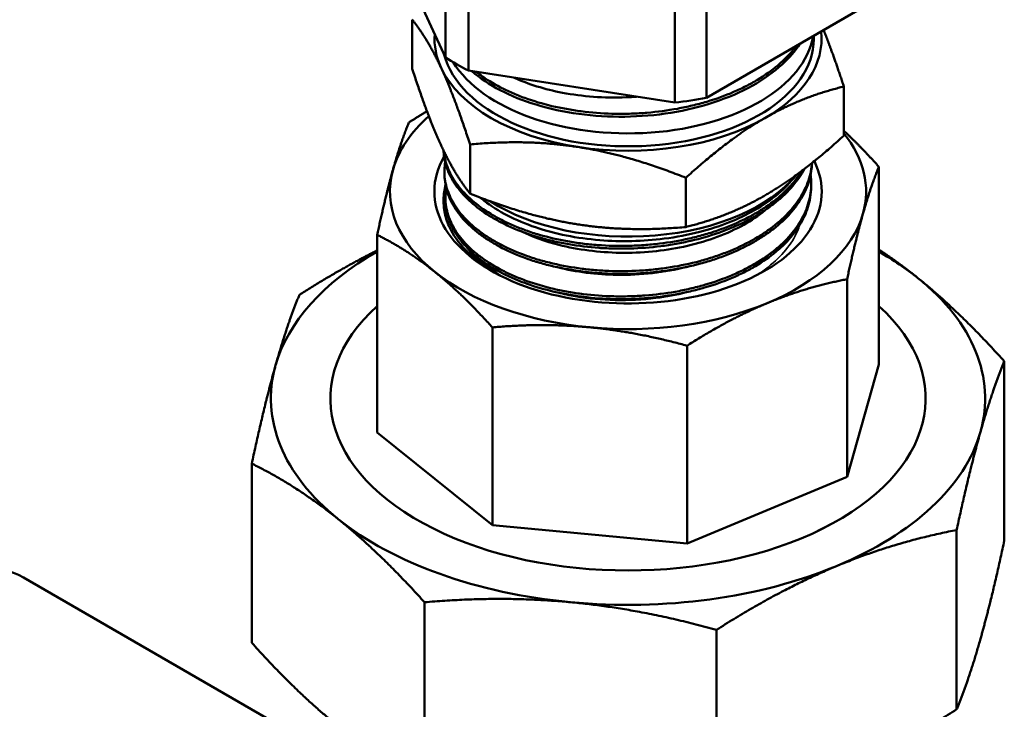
# Model space of a CAD drawing. Header units: inches. Extents: x 0 to 136, y 2 to 86.
# Tile 121 of 160: x 124.46 to 126.69, y 45.37 to 46.93. Entities that reach past the tile are written whole.
import ezdxf

# ---------------------------------------------------------------- set-up
doc = ezdxf.new("R2010")
doc.units = ezdxf.units.IN
doc.header["$LTSCALE"] = 4
doc.header["$MEASUREMENT"] = 0
doc.layers.add('Visible (ANSI)', color=7, linetype='Continuous', lineweight=50)
doc.layers.add('Visible Narrow (ANSI)', color=7, linetype='Continuous', lineweight=35)

msp = doc.modelspace()

# ---------------------------------------------------------------- linework, layer by layer
at = {"layer": 'Visible (ANSI)'}
for p, q in [((125.4218, 47.1725), (125.4218, 46.8452)), ((125.4738, 46.8152), (125.4738, 47.1456)), ((126.0116, 46.754), (126.0116, 47.1127)), ((125.9405, 47.1025), (125.9405, 46.743)), ((125.4218, 46.8452), (125.3216, 47.0612)), ((126.3533, 46.9512), (126.0116, 46.754)), ((125.3466, 46.8192), (125.3466, 46.9303)), ((126.2545, 46.8942), (126.2545, 46.8867)), ((125.9405, 46.743), (125.4738, 46.8152)), ((125.5158, 46.7951), (125.5158, 46.7951)), ((125.5223, 46.7909), (125.5223, 46.7909)), ((126.3225, 46.6682), (126.3225, 46.7793)), ((125.4773, 46.5374), (125.4773, 46.6486)), ((125.4174, 46.6347), (125.4174, 46.6349)), ((125.4216, 46.6119), (125.4216, 46.6119)), ((126.2506, 46.6052), (126.2506, 46.6067)), ((125.4196, 46.5764), (125.4193, 46.5827)), ((126.2122, 46.5761), (126.2146, 46.5793)), ((126.2468, 46.5823), (126.2468, 46.5823)), ((126.4017, 46.1513), (126.4017, 46.5981)), ((125.9653, 46.4619), (125.9653, 46.5731)), ((125.4238, 46.5536), (125.4238, 46.5536)), ((126.2483, 46.5469), (126.2486, 46.5532)), ((125.4218, 46.5181), (125.4216, 46.5241)), ((125.2673, 45.9973), (125.2673, 46.4441)), ((125.4871, 46.4056), (125.4872, 46.4056)), ((126.3299, 45.8971), (126.3299, 46.344)), ((125.5277, 45.7883), (125.5277, 46.2351)), ((125.9679, 45.7468), (125.9679, 46.1937)), ((126.6854, 45.7533), (126.6854, 46.1584)), ((126.3299, 45.8971), (126.4017, 46.1513)), ((125.2673, 45.9973), (125.5277, 45.7883)), ((124.9837, 45.5223), (124.9837, 45.9274)), ((125.9679, 45.7468), (126.3299, 45.8971)), ((125.5277, 45.7883), (125.9679, 45.7468)), ((126.5776, 45.3722), (126.5776, 45.7772)), ((124.4672, 45.6701), (125.1045, 45.3021)), ((125.3744, 45.2088), (125.3744, 45.6139)), ((126.0346, 45.1466), (126.0346, 45.5517))]:
    msp.add_line(p, q, dxfattribs=at)
for centre, major_axis, start_param, end_param in [((125.8345, 46.8867), (-0.4375, 0), 6.239584, 6.544985), ((125.8345, 46.9159), (-0.42, 0), 0.342643, 3.047746), ((125.8345, 46.8867), (0.4375, 0), 5.497787, 6.35067), ((125.8345, 46.8867), (0.42, 0), 3.289008, 6.283185), ((125.8345, 47.0535), (-0.5481, 0), 0.718243, 0.852553), ((125.8345, 46.8867), (-0.4375, 0), 0.261799, 1.308997), ((125.8345, 47.0535), (-0.5481, 0), 1.765441, 1.899751), ((125.8345, 46.542), (-0.5383, 0), 5.703396, 6.121417), ((125.8345, 46.8867), (0.4375, 0), 4.45059, 5.497787), ((125.8345, 46.542), (0.5383, 0), 6.121417, 6.7192), ((125.8346, 46.542), (-0.4379, 0), 5.960745, 5.96075), ((125.8345, 46.542), (-0.4379, 0), 5.965269, 9.700544), ((125.8345, 46.542), (-0.5383, 0), 6.121417, 6.906815), ((125.8345, 46.6826), (-0.42, 0), 0.734323, 2.700773), ((125.8345, 46.542), (0.5383, 0), 5.336018, 6.121417), ((125.8345, 46.527), (-0.4194, 0), 0.298993, 0.763661), ((125.8345, 46.0743), (-0.8075, 0), 5.491208, 6.121417), ((125.8345, 46.0743), (0.8075, 0), 0.623629, 0.791977), ((125.8345, 46.542), (0.5383, 0), 3.765222, 4.55062), ((125.8345, 46.0743), (0.8075, 0), 6.121417, 6.906815), ((125.8345, 46.542), (0.5383, 0), 4.55062, 5.336018), ((125.8345, 46.1063), (-0.3493, 0), 4.854032, 4.854136), ((125.8345, 46.0743), (0.6729, 0), 2.573497, 6.851281), ((125.8345, 46.0743), (-0.6729, 0), 5.71509, 9.992874), ((125.8345, 46.0743), (-0.8075, 0), 6.121417, 6.906815), ((125.8345, 46.0743), (0.8075, 0), 5.336018, 6.121417), ((125.8345, 46.0743), (-0.8075, 0), 0.623629, 1.409028), ((124.2572, 45.3063), (-0.21, -0.3637), 3.141593, 6.283185), ((125.8345, 46.0743), (0.8075, 0), 4.55062, 5.336018)]:
    msp.add_ellipse(centre, major_axis=major_axis, ratio=0.57735, start_param=start_param, end_param=end_param, dxfattribs=at)
for points, weights in [([(125.4119, 46.8214), (125.3816, 46.8867), (125.3466, 46.9303)], [1.50210825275, 1.50210825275, 1.39426173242]), ([(126.2766, 46.907), (126.2981, 46.8541), (126.3225, 46.7793)], [1.49111044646, 1.46766881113, 1.39426173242]), ([(125.3466, 46.8192), (125.3816, 46.7118), (125.4119, 46.6464)], [1.39426173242, 1.50210825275, 1.50210825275]), ([(125.4773, 46.6486), (125.4423, 46.756), (125.4119, 46.8214)], [1.39426173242, 1.50210825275, 1.50210825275]), ([(126.3225, 46.7793), (126.2268, 46.756), (126.1439, 46.7081)], [1.39426173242, 1.50210825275, 1.50210825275]), ([(125.3391, 46.6983), (125.3599, 46.7115), (125.38, 46.7234)], [1.90645684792, 1.92320936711, 1.93638852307]), ([(125.3032, 46.5921), (125.3205, 46.6531), (125.3391, 46.6983)], [1.98499543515, 1.98499543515, 1.90645684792]), ([(126.1439, 46.7081), (126.061, 46.6603), (125.9653, 46.5731)], [1.50210825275, 1.50210825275, 1.39426173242]), ([(126.3225, 46.6682), (126.2268, 46.581), (126.1439, 46.5332)], [1.39426173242, 1.50210825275, 1.50210825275]), ([(126.3225, 46.6793), (126.3608, 46.6436), (126.4017, 46.5981)], [1.97212072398, 1.95319666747, 1.90645684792]), ([(125.4119, 46.6464), (125.4423, 46.581), (125.4773, 46.5374)], [1.50210825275, 1.50210825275, 1.39426173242]), ([(125.7213, 46.6427), (125.6081, 46.6603), (125.4773, 46.6486)], [1.50210825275, 1.50210825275, 1.39426173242]), ([(125.9653, 46.5731), (125.8345, 46.6252), (125.7213, 46.6427)], [1.39426173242, 1.50210825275, 1.50210825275]), ([(125.2673, 46.4441), (125.286, 46.5311), (125.3032, 46.5921)], [1.90645684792, 1.98499543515, 1.98499543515]), ([(126.3658, 46.492), (126.3831, 46.553), (126.4017, 46.5981)], [1.98499543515, 1.98499543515, 1.90645684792]), ([(125.4773, 46.5374), (125.6081, 46.4853), (125.7213, 46.4678)], [1.39426173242, 1.50210825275, 1.50210825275]), ([(126.1439, 46.5332), (126.061, 46.4853), (125.9653, 46.4619)], [1.50210825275, 1.50210825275, 1.39426173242]), ([(126.3299, 46.344), (126.3486, 46.431), (126.3658, 46.492)], [1.90645684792, 1.98499543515, 1.98499543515]), ([(125.7213, 46.4678), (125.8345, 46.4503), (125.9653, 46.4619)], [1.50210825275, 1.50210825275, 1.39426173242]), ([(125.3975, 46.3605), (125.335, 46.4107), (125.2673, 46.4441)], [1.98499543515, 1.98499543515, 1.90645684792]), ([(125.2673, 46.409), (125.1824, 46.3666), (125.0914, 46.3086)], [1.64793738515, 1.63274740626, 1.59111585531]), ([(126.49, 46.3465), (126.4463, 46.3816), (126.4017, 46.4108)], [1.65666362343, 1.65666362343, 1.64239776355]), ([(125.5277, 46.2351), (125.4601, 46.3104), (125.3975, 46.3605)], [1.90645684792, 1.98499543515, 1.98499543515]), ([(126.3299, 46.344), (126.2358, 46.3259), (126.1489, 46.2897)], [1.90645684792, 1.98499543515, 1.98499543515]), ([(126.6854, 46.1584), (126.5838, 46.2712), (126.49, 46.3465)], [1.59111585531, 1.65666362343, 1.65666362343]), ([(125.0376, 46.1494), (125.0634, 46.2409), (125.0914, 46.3086)], [1.65666362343, 1.65666362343, 1.59111585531]), ([(126.1489, 46.2897), (126.062, 46.2536), (125.9679, 46.1937)], [1.98499543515, 1.98499543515, 1.90645684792]), ([(125.7478, 46.2353), (125.6421, 46.2453), (125.5277, 46.2351)], [1.98499543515, 1.98499543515, 1.90645684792]), ([(125.9679, 46.1937), (125.8535, 46.2253), (125.7478, 46.2353)], [1.90645684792, 1.98499543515, 1.98499543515]), ([(126.6315, 45.9992), (126.6574, 46.0907), (126.6854, 46.1584)], [1.65666362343, 1.65666362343, 1.59111585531]), ([(124.9837, 45.9274), (125.0117, 46.0578), (125.0376, 46.1494)], [1.59111585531, 1.65666362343, 1.65666362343]), ([(126.5776, 45.7772), (126.6056, 45.9077), (126.6315, 45.9992)], [1.59111585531, 1.65666362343, 1.65666362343]), ([(124.9837, 45.9274), (125.0852, 45.8773), (125.179, 45.802)], [1.59111585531, 1.65666362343, 1.65666362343]), ([(125.179, 45.802), (125.2728, 45.7267), (125.3744, 45.6139)], [1.65666362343, 1.65666362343, 1.59111585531]), ([(126.3061, 45.6958), (126.4365, 45.75), (126.5776, 45.7772)], [1.65666362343, 1.65666362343, 1.59111585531]), ([(126.6315, 45.5314), (126.6574, 45.6229), (126.6854, 45.7533)], [1.65666362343, 1.65666362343, 1.59111585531]), ([(126.0346, 45.5517), (126.1757, 45.6417), (126.3061, 45.6958)], [1.59111585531, 1.65666362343, 1.65666362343]), ([(125.3744, 45.6139), (125.5459, 45.6291), (125.7045, 45.6141)], [1.59111585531, 1.65666362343, 1.65666362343]), ([(125.7045, 45.6141), (125.863, 45.5992), (126.0346, 45.5517)], [1.65666362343, 1.65666362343, 1.59111585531]), ([(126.5776, 45.3722), (126.6056, 45.4399), (126.6315, 45.5314)], [1.59111585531, 1.65666362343, 1.65666362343]), ([(125.179, 45.3342), (125.0852, 45.4095), (124.9837, 45.5223)], [1.65666362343, 1.65666362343, 1.59111585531]), ([(126.5776, 45.3722), (126.4365, 45.2822), (126.3061, 45.228)], [1.59111585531, 1.65666362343, 1.65666362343])]:
    msp.add_rational_spline(points, weights, degree=2, dxfattribs=at)
for points, knots in [([(126.2153, 46.8716), (126.2133, 46.8689), (126.2112, 46.8662), (126.209, 46.8635), (126.2039, 46.8571), (126.1982, 46.8508), (126.1922, 46.8447), (126.1861, 46.8386), (126.1797, 46.8327), (126.1729, 46.827), (126.1593, 46.8155), (126.1441, 46.8047), (126.1273, 46.7946), (126.1189, 46.7896), (126.1101, 46.7847), (126.101, 46.7801), (126.092, 46.7755), (126.0827, 46.7711), (126.0731, 46.767), (126.054, 46.7587), (126.0337, 46.7514), (126.0124, 46.7451), (126.0017, 46.7419), (125.9908, 46.739), (125.9797, 46.7364), (125.9687, 46.7338), (125.9576, 46.7314), (125.9463, 46.7293), (125.9238, 46.7252), (125.9008, 46.7221), (125.8774, 46.7202), (125.8656, 46.7192), (125.8538, 46.7185), (125.842, 46.7181), (125.8303, 46.7177), (125.8186, 46.7176), (125.8069, 46.7178), (125.7836, 46.7182), (125.7604, 46.7197), (125.7375, 46.7223), (125.726, 46.7236), (125.7146, 46.7253), (125.7034, 46.7271), (125.6923, 46.729), (125.6813, 46.7311), (125.6706, 46.7335), (125.6491, 46.7382), (125.6284, 46.744), (125.6085, 46.7509), (125.5986, 46.7543), (125.5889, 46.758), (125.5796, 46.7619), (125.5702, 46.7658), (125.5613, 46.7699), (125.5527, 46.7741), (125.5354, 46.7827), (125.5195, 46.7921), (125.505, 46.8023), (125.5003, 46.8056), (125.4957, 46.809), (125.4914, 46.8125)], [0.87027497, 0.87027497, 0.87027497, 0.87027497, 0.87109375, 0.87109375, 0.87109375, 0.87304687, 0.87304687, 0.87304687, 0.875, 0.875, 0.875, 0.87890625, 0.87890625, 0.87890625, 0.88085937, 0.88085937, 0.88085937, 0.8828125, 0.8828125, 0.8828125, 0.88671875, 0.88671875, 0.88671875, 0.88867187, 0.88867187, 0.88867187, 0.890625, 0.890625, 0.890625, 0.89453125, 0.89453125, 0.89453125, 0.89648437, 0.89648437, 0.89648437, 0.8984375, 0.8984375, 0.8984375, 0.90234375, 0.90234375, 0.90234375, 0.90429687, 0.90429687, 0.90429687, 0.90625, 0.90625, 0.90625, 0.91015625, 0.91015625, 0.91015625, 0.91210937, 0.91210937, 0.91210937, 0.9140625, 0.9140625, 0.9140625, 0.91796875, 0.91796875, 0.91796875, 0.91923147, 0.91923147, 0.91923147, 0.91923147]), ([(125.5767, 46.7993), (125.6092, 46.7846), (125.6462, 46.773), (125.7089, 46.7611), (125.7325, 46.758), (125.7807, 46.7545), (125.8054, 46.754), (125.8381, 46.7553), (125.8459, 46.7558), (125.8537, 46.7564)], [-1.7895049, -1.7895049, -1.7895049, -1.7895049, -1.4628196, -1.4628196, -1.2779015, -1.2779015, -1.0894882, -1.0894882, -1.0295564, -1.0295564, -1.0295564, -1.0295564]), ([(125.4174, 46.6347), (125.4175, 46.6311), (125.4178, 46.6274), (125.4182, 46.6238), (125.419, 46.6174), (125.4203, 46.6109), (125.4221, 46.6045), (125.4239, 46.5981), (125.4262, 46.5916), (125.4289, 46.5853), (125.4344, 46.5726), (125.4418, 46.5604), (125.4509, 46.5486), (125.4555, 46.5427), (125.4605, 46.5369), (125.466, 46.5312), (125.4715, 46.5255), (125.4775, 46.5198), (125.4838, 46.5144), (125.4966, 46.5035), (125.5108, 46.4933), (125.5265, 46.4839), (125.5344, 46.4792), (125.5426, 46.4747), (125.5512, 46.4704), (125.5597, 46.4661), (125.5687, 46.4619), (125.578, 46.458), (125.5965, 46.4502), (125.6161, 46.4434), (125.6365, 46.4375), (125.6468, 46.4346), (125.6572, 46.4319), (125.668, 46.4294), (125.6787, 46.427), (125.6897, 46.4248), (125.7008, 46.4229), (125.7231, 46.419), (125.7459, 46.4163), (125.769, 46.4147), (125.7806, 46.4139), (125.7923, 46.4134), (125.8041, 46.4132), (125.8158, 46.4129), (125.8275, 46.413), (125.8391, 46.4133), (125.8624, 46.4139), (125.8856, 46.4157), (125.9086, 46.4186), (125.9201, 46.42), (125.9316, 46.4218), (125.943, 46.4238), (125.9544, 46.4258), (125.9655, 46.4281), (125.9765, 46.4307), (125.9984, 46.4358), (126.0196, 46.4419), (126.0399, 46.449), (126.0501, 46.4526), (126.0602, 46.4564), (126.0699, 46.4605), (126.0796, 46.4646), (126.089, 46.4688), (126.098, 46.4733), (126.1162, 46.4823), (126.1329, 46.4921), (126.1484, 46.5028), (126.1561, 46.5081), (126.1636, 46.5137), (126.1706, 46.5194), (126.1776, 46.5251), (126.1841, 46.531), (126.1903, 46.5369), (126.2025, 46.5489), (126.2131, 46.5614), (126.2219, 46.5744), (126.2261, 46.5805), (126.2299, 46.5868), (126.2333, 46.5932)], [0.89733486, 0.89733486, 0.89733486, 0.89733486, 0.8984375, 0.8984375, 0.8984375, 0.90039063, 0.90039063, 0.90039063, 0.90234375, 0.90234375, 0.90234375, 0.90625, 0.90625, 0.90625, 0.90820313, 0.90820313, 0.90820313, 0.91015625, 0.91015625, 0.91015625, 0.9140625, 0.9140625, 0.9140625, 0.91601563, 0.91601563, 0.91601563, 0.91796875, 0.91796875, 0.91796875, 0.921875, 0.921875, 0.921875, 0.92382812, 0.92382812, 0.92382812, 0.92578125, 0.92578125, 0.92578125, 0.9296875, 0.9296875, 0.9296875, 0.93164062, 0.93164062, 0.93164062, 0.93359375, 0.93359375, 0.93359375, 0.9375, 0.9375, 0.9375, 0.93945312, 0.93945312, 0.93945312, 0.94140625, 0.94140625, 0.94140625, 0.9453125, 0.9453125, 0.9453125, 0.94726562, 0.94726562, 0.94726562, 0.94921875, 0.94921875, 0.94921875, 0.953125, 0.953125, 0.953125, 0.95507812, 0.95507812, 0.95507812, 0.95703125, 0.95703125, 0.95703125, 0.9609375, 0.9609375, 0.9609375, 0.96278508, 0.96278508, 0.96278508, 0.96278508]), ([(126.2274, 46.5887), (126.2253, 46.5853), (126.2231, 46.582), (126.2208, 46.5786), (126.2117, 46.5656), (126.2008, 46.5531), (126.1884, 46.5412), (126.176, 46.5293), (126.1619, 46.5181), (126.1462, 46.5074), (126.1384, 46.5021), (126.1301, 46.497), (126.1216, 46.4921), (126.1131, 46.4872), (126.1043, 46.4825), (126.0952, 46.4781), (126.077, 46.4692), (126.0576, 46.4612), (126.037, 46.4542), (126.0267, 46.4506), (126.0162, 46.4473), (126.0055, 46.4443), (125.9948, 46.4413), (125.984, 46.4385), (125.973, 46.436), (125.9511, 46.4311), (125.9285, 46.4272), (125.9053, 46.4244), (125.8938, 46.423), (125.882, 46.4218), (125.8704, 46.421), (125.8587, 46.4202), (125.8471, 46.4197), (125.8355, 46.4194), (125.8122, 46.4189), (125.789, 46.4194), (125.7658, 46.4211), (125.7542, 46.422), (125.7427, 46.4231), (125.7313, 46.4245), (125.72, 46.426), (125.7088, 46.4276), (125.6978, 46.4296), (125.6759, 46.4335), (125.6546, 46.4384), (125.634, 46.4444), (125.6236, 46.4474), (125.6135, 46.4507), (125.6038, 46.4542), (125.594, 46.4577), (125.5845, 46.4614), (125.5754, 46.4653), (125.5662, 46.4692), (125.5573, 46.4734), (125.5487, 46.4778), (125.5402, 46.4821), (125.5319, 46.4868), (125.5241, 46.4915), (125.5084, 46.5011), (125.4944, 46.5113), (125.4819, 46.5221), (125.4757, 46.5275), (125.4698, 46.5331), (125.4644, 46.5389), (125.459, 46.5446), (125.454, 46.5505), (125.4494, 46.5565), (125.4404, 46.5684), (125.4332, 46.5807), (125.428, 46.5933), (125.4253, 46.5996), (125.4231, 46.6059), (125.4214, 46.6124), (125.4197, 46.6188), (125.4185, 46.6254), (125.4178, 46.6319), (125.4177, 46.6328), (125.4176, 46.6337), (125.4175, 46.6346)], [0.02243668, 0.02243668, 0.02243668, 0.02243668, 0.0234375, 0.0234375, 0.0234375, 0.02734375, 0.02734375, 0.02734375, 0.03125, 0.03125, 0.03125, 0.03320312, 0.03320312, 0.03320312, 0.03515625, 0.03515625, 0.03515625, 0.0390625, 0.0390625, 0.0390625, 0.04101562, 0.04101562, 0.04101562, 0.04296875, 0.04296875, 0.04296875, 0.046875, 0.046875, 0.046875, 0.04882812, 0.04882812, 0.04882812, 0.05078125, 0.05078125, 0.05078125, 0.0546875, 0.0546875, 0.0546875, 0.05664062, 0.05664062, 0.05664062, 0.05859375, 0.05859375, 0.05859375, 0.0625, 0.0625, 0.0625, 0.06445312, 0.06445312, 0.06445312, 0.06640625, 0.06640625, 0.06640625, 0.06835937, 0.06835937, 0.06835937, 0.0703125, 0.0703125, 0.0703125, 0.07421875, 0.07421875, 0.07421875, 0.07617187, 0.07617187, 0.07617187, 0.078125, 0.078125, 0.078125, 0.08203125, 0.08203125, 0.08203125, 0.08398437, 0.08398437, 0.08398437, 0.0859375, 0.0859375, 0.0859375, 0.08620875, 0.08620875, 0.08620875, 0.08620875]), ([(126.2505, 46.6066), (126.2503, 46.6038), (126.2501, 46.601), (126.2497, 46.5982), (126.2488, 46.5912), (126.2474, 46.5842), (126.2456, 46.5772), (126.2418, 46.5633), (126.2361, 46.5498), (126.2286, 46.5366), (126.2249, 46.53), (126.2207, 46.5234), (126.216, 46.517), (126.2113, 46.5105), (126.2061, 46.5041), (126.2005, 46.4979), (126.1893, 46.4854), (126.1765, 46.4737), (126.1621, 46.4626), (126.1549, 46.4571), (126.1473, 46.4517), (126.1393, 46.4465), (126.1314, 46.4413), (126.1229, 46.4362), (126.1142, 46.4314), (126.0969, 46.4218), (126.0783, 46.4131), (126.0587, 46.4053), (126.0489, 46.4015), (126.0388, 46.3978), (126.0285, 46.3944), (126.0181, 46.391), (126.0074, 46.3878), (125.9966, 46.3849), (125.975, 46.3791), (125.9528, 46.3745), (125.9302, 46.3709), (125.9189, 46.3691), (125.9074, 46.3675), (125.8958, 46.3663), (125.8842, 46.365), (125.8724, 46.3641), (125.8607, 46.3634), (125.8373, 46.362), (125.814, 46.3618), (125.7909, 46.3627), (125.7793, 46.3631), (125.7678, 46.3639), (125.7563, 46.3649), (125.7448, 46.3659), (125.7333, 46.3672), (125.722, 46.3688), (125.6994, 46.372), (125.6776, 46.3762), (125.6566, 46.3814), (125.6461, 46.384), (125.6357, 46.3869), (125.6256, 46.39), (125.6155, 46.3932), (125.6055, 46.3966), (125.5959, 46.4002), (125.5767, 46.4075), (125.5589, 46.4156), (125.5423, 46.4246), (125.5341, 46.429), (125.5261, 46.4337), (125.5185, 46.4386), (125.5109, 46.4435), (125.5037, 46.4486), (125.4968, 46.4538), (125.4832, 46.4643), (125.4713, 46.4754), (125.4611, 46.4869), (125.456, 46.4927), (125.4513, 46.4986), (125.4471, 46.5047), (125.4429, 46.5107), (125.4391, 46.5169), (125.4358, 46.5232), (125.4293, 46.5357), (125.4247, 46.5483), (125.422, 46.5611), (125.4207, 46.5675), (125.4198, 46.574), (125.4195, 46.5805), (125.4191, 46.587), (125.4192, 46.5936), (125.4199, 46.6001), (125.4201, 46.603), (125.4205, 46.6058), (125.421, 46.6087)], [0.16132761, 0.16132761, 0.16132761, 0.16132761, 0.16210937, 0.16210937, 0.16210937, 0.1640625, 0.1640625, 0.1640625, 0.16796875, 0.16796875, 0.16796875, 0.16992187, 0.16992187, 0.16992187, 0.171875, 0.171875, 0.171875, 0.17578125, 0.17578125, 0.17578125, 0.17773437, 0.17773437, 0.17773437, 0.1796875, 0.1796875, 0.1796875, 0.18359375, 0.18359375, 0.18359375, 0.18554687, 0.18554687, 0.18554687, 0.1875, 0.1875, 0.1875, 0.19140625, 0.19140625, 0.19140625, 0.19335937, 0.19335937, 0.19335937, 0.1953125, 0.1953125, 0.1953125, 0.19921875, 0.19921875, 0.19921875, 0.20117187, 0.20117187, 0.20117187, 0.203125, 0.203125, 0.203125, 0.20703125, 0.20703125, 0.20703125, 0.20898437, 0.20898437, 0.20898437, 0.2109375, 0.2109375, 0.2109375, 0.21484375, 0.21484375, 0.21484375, 0.21679687, 0.21679687, 0.21679687, 0.21875, 0.21875, 0.21875, 0.22265625, 0.22265625, 0.22265625, 0.22460937, 0.22460937, 0.22460937, 0.2265625, 0.2265625, 0.2265625, 0.23046875, 0.23046875, 0.23046875, 0.23242187, 0.23242187, 0.23242187, 0.234375, 0.234375, 0.234375, 0.23524389, 0.23524389, 0.23524389, 0.23524389]), ([(125.4196, 46.5764), (125.4196, 46.5754), (125.4197, 46.5745), (125.4197, 46.5735), (125.4201, 46.567), (125.421, 46.5604), (125.4224, 46.554), (125.4252, 46.5411), (125.4299, 46.5284), (125.4365, 46.5161), (125.4398, 46.5099), (125.4436, 46.5038), (125.4478, 46.4977), (125.4521, 46.4917), (125.4569, 46.4857), (125.462, 46.4798), (125.4724, 46.4682), (125.4844, 46.4572), (125.498, 46.4468), (125.5048, 46.4417), (125.512, 46.4366), (125.5197, 46.4318), (125.5273, 46.4269), (125.5354, 46.4222), (125.5437, 46.4177), (125.5605, 46.4087), (125.5784, 46.4006), (125.5975, 46.3935), (125.6071, 46.3899), (125.6169, 46.3865), (125.6271, 46.3834), (125.6372, 46.3803), (125.6477, 46.3774), (125.6583, 46.3748), (125.6796, 46.3696), (125.7014, 46.3654), (125.7238, 46.3624), (125.735, 46.3608), (125.7464, 46.3596), (125.7579, 46.3586), (125.7694, 46.3576), (125.7811, 46.3568), (125.7928, 46.3564), (125.8162, 46.3556), (125.8394, 46.3559), (125.8627, 46.3573), (125.8743, 46.358), (125.8859, 46.359), (125.8974, 46.3603), (125.909, 46.3616), (125.9206, 46.3632), (125.9321, 46.365), (125.9549, 46.3687), (125.977, 46.3734), (125.9984, 46.3792), (126.0091, 46.3821), (126.0196, 46.3853), (126.0299, 46.3887), (126.0403, 46.3922), (126.0505, 46.3959), (126.0603, 46.3998), (126.0801, 46.4077), (126.0985, 46.4165), (126.1156, 46.4261), (126.1242, 46.4308), (126.1325, 46.4359), (126.1404, 46.4411), (126.1484, 46.4463), (126.156, 46.4518), (126.1632, 46.4574), (126.1776, 46.4686), (126.1903, 46.4804), (126.2013, 46.4928), (126.2068, 46.499), (126.2119, 46.5053), (126.2165, 46.5118), (126.2212, 46.5182), (126.2254, 46.5249), (126.2291, 46.5316), (126.2366, 46.5449), (126.2421, 46.5585), (126.2457, 46.5723), (126.2475, 46.5792), (126.2488, 46.5861), (126.2496, 46.5931), (126.2501, 46.5971), (126.2504, 46.6011), (126.2506, 46.6052)], [0.75165929, 0.75165929, 0.75165929, 0.75165929, 0.75195313, 0.75195313, 0.75195313, 0.75390625, 0.75390625, 0.75390625, 0.7578125, 0.7578125, 0.7578125, 0.75976563, 0.75976563, 0.75976563, 0.76171875, 0.76171875, 0.76171875, 0.765625, 0.765625, 0.765625, 0.76757813, 0.76757813, 0.76757813, 0.76953125, 0.76953125, 0.76953125, 0.7734375, 0.7734375, 0.7734375, 0.77539063, 0.77539063, 0.77539063, 0.77734375, 0.77734375, 0.77734375, 0.78125, 0.78125, 0.78125, 0.78320313, 0.78320313, 0.78320313, 0.78515625, 0.78515625, 0.78515625, 0.7890625, 0.7890625, 0.7890625, 0.79101563, 0.79101563, 0.79101563, 0.79296875, 0.79296875, 0.79296875, 0.796875, 0.796875, 0.796875, 0.79882813, 0.79882813, 0.79882813, 0.80078125, 0.80078125, 0.80078125, 0.8046875, 0.8046875, 0.8046875, 0.80664063, 0.80664063, 0.80664063, 0.80859375, 0.80859375, 0.80859375, 0.8125, 0.8125, 0.8125, 0.81445313, 0.81445313, 0.81445313, 0.81640625, 0.81640625, 0.81640625, 0.8203125, 0.8203125, 0.8203125, 0.82226563, 0.82226563, 0.82226563, 0.82337559, 0.82337559, 0.82337559, 0.82337559]), ([(126.2473, 46.5792), (126.2477, 46.5761), (126.2481, 46.573), (126.2483, 46.5699), (126.2493, 46.5559), (126.2484, 46.5419), (126.2455, 46.5281), (126.244, 46.5211), (126.2421, 46.5142), (126.2397, 46.5073), (126.2373, 46.5005), (126.2343, 46.4936), (126.2309, 46.4868), (126.2241, 46.4733), (126.2155, 46.4603), (126.2051, 46.4478), (126.1999, 46.4415), (126.1942, 46.4354), (126.1881, 46.4293), (126.182, 46.4233), (126.1755, 46.4173), (126.1685, 46.4116), (126.1547, 46.4002), (126.1393, 46.3895), (126.1226, 46.3796), (126.1142, 46.3747), (126.1055, 46.37), (126.0964, 46.3654), (126.0874, 46.3609), (126.0779, 46.3565), (126.0682, 46.3524), (126.0488, 46.3443), (126.0286, 46.3372), (126.0074, 46.3311), (125.9968, 46.328), (125.986, 46.3252), (125.975, 46.3226), (125.9639, 46.3201), (125.9526, 46.3177), (125.9413, 46.3157), (125.9187, 46.3117), (125.8958, 46.3089), (125.8726, 46.3071), (125.861, 46.3063), (125.8493, 46.3057), (125.8376, 46.3054), (125.8259, 46.3051), (125.814, 46.305), (125.8023, 46.3053), (125.779, 46.3058), (125.756, 46.3075), (125.7334, 46.3103), (125.7222, 46.3117), (125.711, 46.3133), (125.6999, 46.3153), (125.6888, 46.3172), (125.6778, 46.3195), (125.6671, 46.3219), (125.6457, 46.3269), (125.6253, 46.3329), (125.6059, 46.3398), (125.5962, 46.3433), (125.5867, 46.347), (125.5776, 46.3509), (125.5684, 46.3549), (125.5594, 46.3591), (125.5509, 46.3634), (125.5339, 46.3722), (125.5184, 46.3817), (125.5044, 46.3919), (125.4974, 46.3971), (125.4908, 46.4024), (125.4845, 46.4078), (125.4783, 46.4133), (125.4725, 46.419), (125.4671, 46.4248), (125.4564, 46.4362), (125.4476, 46.4481), (125.4406, 46.4604), (125.4371, 46.4666), (125.434, 46.4728), (125.4315, 46.4792), (125.4289, 46.4855), (125.4268, 46.492), (125.4252, 46.4984), (125.4221, 46.5113), (125.4209, 46.5242), (125.4217, 46.5371), (125.422, 46.5416), (125.4225, 46.546), (125.4232, 46.5504)], [0.30383048, 0.30383048, 0.30383048, 0.30383048, 0.3046875, 0.3046875, 0.3046875, 0.30859375, 0.30859375, 0.30859375, 0.31054687, 0.31054687, 0.31054687, 0.3125, 0.3125, 0.3125, 0.31640625, 0.31640625, 0.31640625, 0.31835937, 0.31835937, 0.31835937, 0.3203125, 0.3203125, 0.3203125, 0.32421875, 0.32421875, 0.32421875, 0.32617187, 0.32617187, 0.32617187, 0.328125, 0.328125, 0.328125, 0.33203125, 0.33203125, 0.33203125, 0.33398437, 0.33398437, 0.33398437, 0.3359375, 0.3359375, 0.3359375, 0.33984375, 0.33984375, 0.33984375, 0.34179687, 0.34179687, 0.34179687, 0.34375, 0.34375, 0.34375, 0.34765625, 0.34765625, 0.34765625, 0.34960937, 0.34960937, 0.34960937, 0.3515625, 0.3515625, 0.3515625, 0.35546875, 0.35546875, 0.35546875, 0.35742187, 0.35742187, 0.35742187, 0.359375, 0.359375, 0.359375, 0.36328125, 0.36328125, 0.36328125, 0.36523437, 0.36523437, 0.36523437, 0.3671875, 0.3671875, 0.3671875, 0.37109375, 0.37109375, 0.37109375, 0.37304687, 0.37304687, 0.37304687, 0.375, 0.375, 0.375, 0.37890625, 0.37890625, 0.37890625, 0.38024613, 0.38024613, 0.38024613, 0.38024613]), ([(125.4219, 46.5563), (125.4212, 46.5533), (125.4205, 46.5504), (125.4199, 46.5474), (125.4194, 46.545), (125.419, 46.5426), (125.4186, 46.5401), (125.4181, 46.5364), (125.4177, 46.5326), (125.4175, 46.5288), (125.4167, 46.5164), (125.4177, 46.5041), (125.4204, 46.4919), (125.4207, 46.4907), (125.421, 46.4895), (125.4213, 46.4883), (125.424, 46.4773), (125.4282, 46.4664), (125.4337, 46.4557)], [0.9143263, 0.9143263, 0.9143263, 0.9143263, 0.921875, 0.921875, 0.921875, 0.92802358, 0.92802358, 0.92802358, 0.9375, 0.9375, 0.9375, 0.96875, 0.96875, 0.96875, 0.97185818, 0.97185818, 0.97185818, 1, 1, 1, 1]), ([(126.2122, 46.5761), (126.2015, 46.5623), (126.1886, 46.5491), (126.158, 46.5233), (126.1401, 46.511), (126.0842, 46.4793), (126.0423, 46.4628), (125.9707, 46.4443), (125.9437, 46.4391), (125.8681, 46.4294), (125.8187, 46.4283), (125.7191, 46.4364), (125.6698, 46.4463), (125.58, 46.4766), (125.5404, 46.4971), (125.5062, 46.5236), (125.5033, 46.526), (125.5005, 46.5284)], [-8.911301, -8.911301, -8.911301, -8.911301, -8.715591, -8.715591, -8.50735, -8.50735, -8.129535, -8.129535, -7.915593, -7.915593, -7.542631, -7.542631, -7.146374, -7.146374, -6.738514, -6.738514, -6.699367, -6.699367, -6.699367, -6.699367]), ([(125.4218, 46.5181), (125.4221, 46.5094), (125.4234, 46.5007), (125.4255, 46.4921), (125.4286, 46.4793), (125.4337, 46.4666), (125.4408, 46.4542), (125.4479, 46.4418), (125.4567, 46.4299), (125.4674, 46.4184), (125.478, 46.407), (125.4904, 46.396), (125.5046, 46.3857), (125.5187, 46.3753), (125.5343, 46.3658), (125.5512, 46.3572), (125.5597, 46.3528), (125.5685, 46.3487), (125.5776, 46.3447), (125.5868, 46.3408), (125.5963, 46.3371), (125.6061, 46.3336), (125.6257, 46.3266), (125.6462, 46.3206), (125.6674, 46.3157), (125.6781, 46.3132), (125.6889, 46.311), (125.6999, 46.3091), (125.711, 46.3071), (125.7223, 46.3055), (125.7337, 46.3041), (125.7565, 46.3013), (125.7795, 46.2996), (125.8027, 46.2991), (125.8143, 46.2989), (125.826, 46.2989), (125.8377, 46.2992), (125.8493, 46.2995), (125.8611, 46.3001), (125.8728, 46.301), (125.8963, 46.3027), (125.9192, 46.3056), (125.9417, 46.3096), (125.9529, 46.3116), (125.964, 46.3139), (125.975, 46.3165), (125.986, 46.319), (125.997, 46.3219), (126.0077, 46.325), (126.029, 46.3312), (126.0493, 46.3383), (126.0685, 46.3464), (126.0781, 46.3505), (126.0874, 46.3548), (126.0965, 46.3593), (126.1055, 46.3638), (126.1144, 46.3686), (126.1228, 46.3736), (126.1397, 46.3836), (126.1549, 46.3943), (126.1687, 46.4057), (126.1755, 46.4114), (126.182, 46.4172), (126.1881, 46.4232), (126.1942, 46.4293), (126.1999, 46.4355), (126.2051, 46.4418), (126.2156, 46.4545), (126.2242, 46.4675), (126.2309, 46.4809), (126.2342, 46.4876), (126.2371, 46.4944), (126.2395, 46.5013), (126.2419, 46.5082), (126.2439, 46.5152), (126.2453, 46.5222), (126.247, 46.5304), (126.248, 46.5386), (126.2483, 46.5469)], [0.60674562, 0.60674562, 0.60674562, 0.60674562, 0.609375, 0.609375, 0.609375, 0.61328125, 0.61328125, 0.61328125, 0.6171875, 0.6171875, 0.6171875, 0.62109375, 0.62109375, 0.62109375, 0.625, 0.625, 0.625, 0.62695313, 0.62695313, 0.62695313, 0.62890625, 0.62890625, 0.62890625, 0.6328125, 0.6328125, 0.6328125, 0.63476563, 0.63476563, 0.63476563, 0.63671875, 0.63671875, 0.63671875, 0.640625, 0.640625, 0.640625, 0.64257813, 0.64257813, 0.64257813, 0.64453125, 0.64453125, 0.64453125, 0.6484375, 0.6484375, 0.6484375, 0.65039063, 0.65039063, 0.65039063, 0.65234375, 0.65234375, 0.65234375, 0.65625, 0.65625, 0.65625, 0.65820313, 0.65820313, 0.65820313, 0.66015625, 0.66015625, 0.66015625, 0.6640625, 0.6640625, 0.6640625, 0.66601563, 0.66601563, 0.66601563, 0.66796875, 0.66796875, 0.66796875, 0.671875, 0.671875, 0.671875, 0.67382813, 0.67382813, 0.67382813, 0.67578125, 0.67578125, 0.67578125, 0.67808435, 0.67808435, 0.67808435, 0.67808435]), ([(126.148, 46.5025), (126.145, 46.5), (126.1419, 46.4974), (126.1239, 46.4835), (126.1074, 46.4729), (126.0515, 46.4432), (126.0074, 46.4276), (125.937, 46.4125), (125.9135, 46.4089), (125.8654, 46.4043), (125.841, 46.4033), (125.7686, 46.4045), (125.7215, 46.4106), (125.647, 46.4295), (125.6183, 46.4398), (125.5926, 46.4522)], [-2.365991, -2.365991, -2.365991, -2.365991, -2.325943, -2.325943, -2.142327, -2.142327, -1.757999, -1.757999, -1.573838, -1.573838, -1.38771, -1.38771, -1.019981, -1.019981, -0.759298, -0.759298, -0.759298, -0.759298]), ([(125.5358, 46.3572), (125.5109, 46.3728), (125.4905, 46.3903), (125.4743, 46.4107), (125.4733, 46.412), (125.4723, 46.4133)], [0.4570588, 0.4570588, 0.4570588, 0.4570588, 0.7591509, 0.7591509, 0.7801825, 0.7801825, 0.7801825, 0.7801825]), ([(125.5049, 46.3855), (125.516, 46.3743), (125.5289, 46.3637), (125.5443, 46.3531), (125.5454, 46.3524), (125.5466, 46.3516)], [0.7648652, 0.7648652, 0.7648652, 0.7648652, 0.9096933, 0.9096933, 0.9205852, 0.9205852, 0.9205852, 0.9205852]), ([(125.9672, 46.3716), (125.9174, 46.3592), (125.8633, 46.3531), (125.7633, 46.3545), (125.7172, 46.3604), (125.6751, 46.3709)], [0.33891443, 0.33891443, 0.33891443, 0.33891443, 0.34508215, 0.34508215, 0.35049183, 0.35049183, 0.35049183, 0.35049183]), ([(125.9658, 46.3144), (125.9436, 46.3089), (125.9207, 46.3046), (125.8369, 46.294), (125.7739, 46.2954), (125.7025, 46.3077), (125.6892, 46.3105), (125.6763, 46.3137)], [0.4277512, 0.4277512, 0.4277512, 0.4277512, 0.43050622, 0.43050622, 0.43762489, 0.43762489, 0.43928796, 0.43928796, 0.43928796, 0.43928796])]:
    msp.add_open_spline(points, degree=3, knots=knots, dxfattribs=at)
for points in [[(126.1832, 46.8293), (126.1992, 46.844), (126.2126, 46.8597), (126.2231, 46.8761)], [(126.0294, 46.7438), (126.0914, 46.7643), (126.1448, 46.7939), (126.1832, 46.8293)], [(125.4814, 46.814), (125.5176, 46.7826), (125.5679, 46.7563), (125.6265, 46.7384)], [(126.1341, 46.7988), (126.1341, 46.7988), (126.1341, 46.7988), (126.1341, 46.7988)], [(125.6265, 46.7384), (125.6874, 46.7198), (125.7571, 46.7103), (125.8272, 46.7112)], [(125.8272, 46.7112), (125.8972, 46.712), (125.9675, 46.7233), (126.0294, 46.7438)], [(125.6242, 46.4474), (125.6243, 46.4473), (125.6244, 46.4473), (125.6244, 46.4473)], [(125.4596, 46.4333), (125.4596, 46.4333), (125.4596, 46.4333), (125.4596, 46.4333)], [(125.7153, 46.3698), (125.7152, 46.3698), (125.715, 46.3698), (125.7149, 46.3698)], [(125.9253, 46.3701), (125.9252, 46.3701), (125.9252, 46.3701), (125.9252, 46.3701)]]:
    msp.add_open_spline(points, degree=3, dxfattribs=at)
at = {"layer": 'Visible Narrow (ANSI)'}
msp.add_open_spline([(126.1265, 46.3537), (126.1353, 46.3593), (126.1436, 46.3653), (126.1667, 46.3836), (126.18, 46.3966), (126.2022, 46.4238), (126.2111, 46.4379), (126.2197, 46.4573), (126.2215, 46.4621), (126.2231, 46.467)], degree=3, knots=[-3.0841995, -3.0841995, -3.0841995, -3.0841995, -2.9850859, -2.9850859, -2.7908, -2.7908, -2.5967305, -2.5967305, -2.5325743, -2.5325743, -2.5325743, -2.5325743], dxfattribs=at)

doc.saveas('drawing.dxf')
